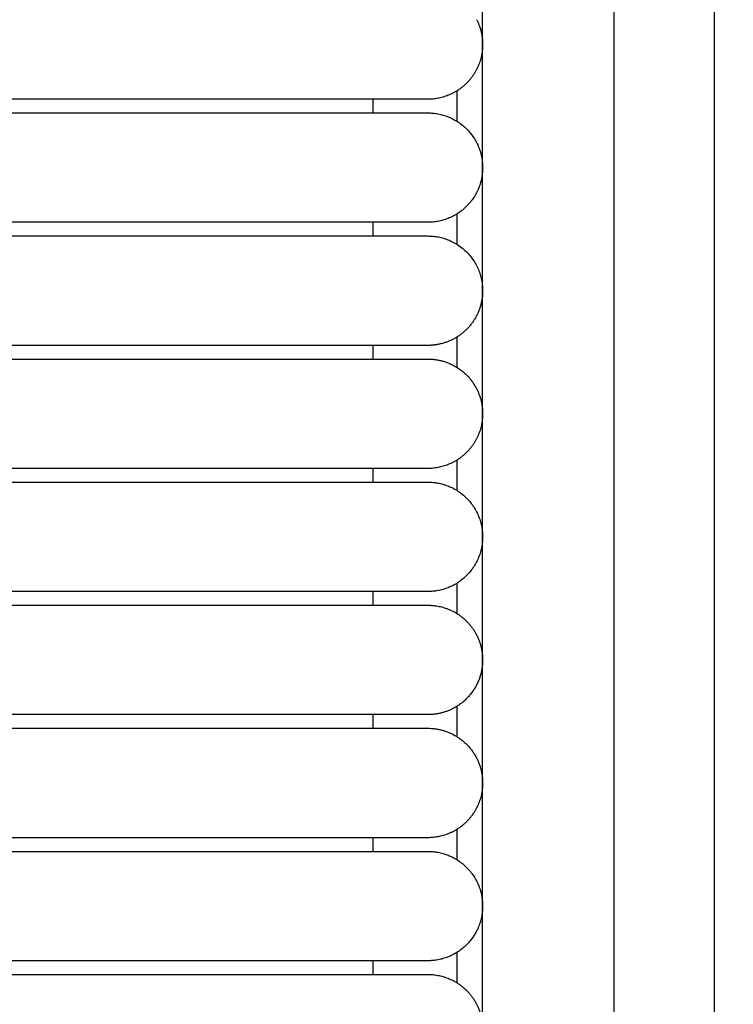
# Model space of a CAD drawing. Header units: millimetres. Extents: x -31695 to -19845, y -5614 to 7253.
# Tile 88 of 256: x -31380 to -31354, y 4864 to 4900. Entities that reach past the tile are written whole.
import ezdxf

# ---------------------------------------------------------------- set-up
doc = ezdxf.new("R2010")
doc.units = ezdxf.units.MM
doc.layers.add('2d', color=7, linetype='Continuous', true_color=0x000000)

msp = doc.modelspace()

# ---------------------------------------------------------------- linework, layer by layer
at = {"layer": '2d', "linetype": 'Continuous', "lineweight": -3}
msp.add_lwpolyline([(-31363.204, 4642.495), (-31363.204, 5407.495)], dxfattribs=at)
for points, knots in [([(-31357.749, 4624.902), (-31357.832, 4626.341), (-31357.901, 4627.78), (-31357.96, 4629.221), (-31358.024, 4630.779), (-31358.076, 4632.338), (-31358.12, 4633.897), (-31358.166, 4635.575), (-31358.204, 4637.252), (-31358.234, 4638.931), (-31358.268, 4640.756), (-31358.293, 4642.581), (-31358.313, 4644.407), (-31358.334, 4646.353), (-31358.349, 4648.299), (-31358.361, 4650.245), (-31358.373, 4652.277), (-31358.38, 4654.31), (-31358.385, 4656.342), (-31358.391, 4658.489), (-31358.393, 4660.636), (-31358.395, 4662.783), (-31358.397, 4666.01), (-31358.397, 4669.236), (-31358.397, 4672.463), (-31358.396, 4682.95), (-31358.396, 4693.438), (-31358.396, 4703.926), (-31358.396, 4715.826), (-31358.396, 4727.727), (-31358.396, 4739.627), (-31358.396, 4752.869), (-31358.396, 4766.11), (-31358.396, 4779.351), (-31358.396, 4793.947), (-31358.396, 4808.544), (-31358.396, 4823.14), (-31358.396, 4854.606), (-31358.396, 4886.071), (-31358.396, 4917.536), (-31358.396, 4950.544), (-31358.396, 4983.553), (-31358.396, 5016.561), (-31358.396, 5049.57), (-31358.396, 5082.578), (-31358.396, 5115.586), (-31358.396, 5131.318), (-31358.396, 5147.051), (-31358.396, 5162.784), (-31358.396, 5178.517), (-31358.396, 5194.251), (-31358.396, 5209.983), (-31358.396, 5217.281), (-31358.396, 5224.579), (-31358.396, 5231.877), (-31358.396, 5239.175), (-31358.396, 5246.473), (-31358.396, 5253.771), (-31358.396, 5259.091), (-31358.396, 5264.412), (-31358.396, 5269.732)], [0, 0, 0, 0, 4.32571, 4.32571, 4.32571, 9.006348, 9.006348, 9.006348, 14.041632, 14.041632, 14.041632, 19.519096, 19.519096, 19.519096, 25.35732, 25.35732, 25.35732, 31.454857, 31.454857, 31.454857, 37.895938, 37.895938, 37.895938, 47.575429, 47.575429, 47.575429, 79.038556, 79.038556, 79.038556, 114.740207, 114.740207, 114.740207, 154.464201, 154.464201, 154.464201, 198.253062, 198.253062, 198.253062, 292.648844, 292.648844, 292.648844, 391.674129, 391.674129, 391.674129, 490.698643, 490.698643, 490.698643, 537.896832, 537.896832, 537.896832, 585.096367, 585.096367, 585.096367, 606.990068, 606.990068, 606.990068, 628.884072, 628.884072, 628.884072, 644.845046, 644.845046, 644.845046, 644.845046]), ([(-31354.038, 4625.082), (-31354.121, 4626.499), (-31354.19, 4627.927), (-31354.249, 4629.346), (-31354.313, 4630.891), (-31354.365, 4632.436), (-31354.409, 4633.982), (-31354.456, 4635.649), (-31354.494, 4637.316), (-31354.525, 4638.984), (-31354.559, 4640.802), (-31354.585, 4642.619), (-31354.606, 4644.437), (-31354.628, 4646.378), (-31354.644, 4648.318), (-31354.656, 4650.259), (-31354.669, 4652.288), (-31354.677, 4654.317), (-31354.683, 4656.346), (-31354.69, 4658.491), (-31354.693, 4660.636), (-31354.695, 4662.782), (-31354.698, 4665.264), (-31354.699, 4667.746), (-31354.7, 4670.228), (-31354.7, 4670.972), (-31354.7, 4671.716), (-31354.7, 4672.46), (-31354.703, 4682.948), (-31354.706, 4693.436), (-31354.708, 4703.924), (-31354.71, 4715.824), (-31354.712, 4727.725), (-31354.714, 4739.626), (-31354.715, 4752.867), (-31354.717, 4766.109), (-31354.718, 4779.35), (-31354.719, 4793.947), (-31354.72, 4808.543), (-31354.721, 4823.14), (-31354.722, 4854.605), (-31354.723, 4886.07), (-31354.723, 4917.536), (-31354.723, 4950.544), (-31354.723, 4983.553), (-31354.723, 5016.561), (-31354.723, 5049.569), (-31354.723, 5082.578), (-31354.723, 5115.586), (-31354.723, 5131.319), (-31354.723, 5147.051), (-31354.722, 5162.784), (-31354.722, 5178.517), (-31354.721, 5194.251), (-31354.721, 5209.984), (-31354.72, 5217.282), (-31354.72, 5224.58), (-31354.719, 5231.878), (-31354.719, 5238.188), (-31354.718, 5244.497), (-31354.718, 5250.807)], [0, 0, 0, 0, 4.271346, 4.271346, 4.271346, 8.910793, 8.910793, 8.910793, 13.915218, 13.915218, 13.915218, 19.369775, 19.369775, 19.369775, 25.191998, 25.191998, 25.191998, 31.279337, 31.279337, 31.279337, 37.714779, 37.714779, 37.714779, 45.161136, 45.161136, 45.161136, 47.392834, 47.392834, 47.392834, 78.857016, 78.857016, 78.857016, 114.55941, 114.55941, 114.55941, 154.283912, 154.283912, 154.283912, 198.073133, 198.073133, 198.073133, 292.469323, 292.469323, 292.469323, 391.494727, 391.494727, 391.494727, 490.51936, 490.51936, 490.51936, 537.717708, 537.717708, 537.717708, 584.917492, 584.917492, 584.917492, 606.811354, 606.811354, 606.811354, 625.740521, 625.740521, 625.740521, 625.740521])]:
    msp.add_open_spline(points, degree=3, knots=knots, dxfattribs=at)
for points, weights, knots in [([(-31363.422, 4899.903), (-31363.204, 4899.475), (-31363.204, 4898.995), (-31363.204, 4898.167), (-31363.79, 4897.581), (-31364.376, 4896.995), (-31365.204, 4896.995)], [0.874965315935, 0.909550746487, 1, 0.853553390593, 0.853553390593, 0.853553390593, 1], [2.290392, 2.290392, 2.290392, 3.313708, 3.313708, 4.970563, 4.970563, 6.627417, 6.627417, 6.627417]), ([(-31365.204, 4896.995), (-31365.204, 4896.995), (-31367.255, 4896.995), (-31369.305, 4896.995), (-31372.204, 4896.995)], [1, 0.853553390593, 0.853553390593, 0.853553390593, 1], [0, 0, 0, 5.79899, 5.79899, 11.59798, 11.59798, 11.59798]), ([(-31372.204, 4896.495), (-31369.305, 4896.495), (-31367.255, 4896.495), (-31365.204, 4896.495), (-31365.204, 4896.495)], [1, 0.853553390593, 0.853553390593, 0.853553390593, 1], [0, 0, 0, 5.79899, 5.79899, 11.59798, 11.59798, 11.59798]), ([(-31365.204, 4896.495), (-31363.204, 4896.495), (-31363.204, 4894.495), (-31363.204, 4892.495), (-31365.204, 4892.495)], [1, 0.707106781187, 1, 0.707106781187, 1], [6.283185, 6.283185, 6.283185, 9.424778, 9.424778, 12.566371, 12.566371, 12.566371]), ([(-31365.204, 4892.495), (-31365.204, 4892.495), (-31367.255, 4892.495), (-31369.305, 4892.495), (-31372.204, 4892.495)], [1, 0.853553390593, 0.853553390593, 0.853553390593, 1], [0, 0, 0, 5.79899, 5.79899, 11.59798, 11.59798, 11.59798]), ([(-31372.204, 4891.995), (-31369.305, 4891.995), (-31367.255, 4891.995), (-31365.204, 4891.995), (-31365.204, 4891.995)], [1, 0.853553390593, 0.853553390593, 0.853553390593, 1], [0, 0, 0, 5.79899, 5.79899, 11.59798, 11.59798, 11.59798]), ([(-31365.204, 4891.995), (-31363.204, 4891.995), (-31363.204, 4889.995), (-31363.204, 4888.769), (-31364.296, 4888.213)], [1, 0.707106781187, 1, 0.797556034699, 0.874965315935], [12.566371, 12.566371, 12.566371, 15.707963, 15.707963, 17.879391, 17.879391, 17.879391]), ([(-31365.204, 4887.995), (-31365.204, 4887.995), (-31367.255, 4887.995), (-31369.305, 4887.995), (-31372.204, 4887.995)], [1, 0.853553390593, 0.853553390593, 0.853553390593, 1], [0, 0, 0, 5.79899, 5.79899, 11.59798, 11.59798, 11.59798]), ([(-31372.204, 4887.495), (-31369.305, 4887.495), (-31367.255, 4887.495), (-31365.204, 4887.495), (-31365.204, 4887.495)], [1, 0.853553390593, 0.853553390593, 0.853553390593, 1], [0, 0, 0, 5.79899, 5.79899, 11.59798, 11.59798, 11.59798]), ([(-31363.422, 4886.403), (-31363.204, 4885.975), (-31363.204, 4885.495), (-31363.204, 4884.667), (-31363.79, 4884.081), (-31364.376, 4883.495), (-31365.204, 4883.495)], [0.874965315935, 0.909550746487, 1, 0.853553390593, 0.853553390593, 0.853553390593, 1], [2.290392, 2.290392, 2.290392, 3.313708, 3.313708, 4.970563, 4.970563, 6.627417, 6.627417, 6.627417]), ([(-31365.204, 4883.495), (-31365.204, 4883.495), (-31367.255, 4883.495), (-31369.305, 4883.495), (-31372.204, 4883.495)], [1, 0.853553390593, 0.853553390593, 0.853553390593, 1], [0, 0, 0, 5.79899, 5.79899, 11.59798, 11.59798, 11.59798]), ([(-31372.204, 4882.995), (-31369.305, 4882.995), (-31367.255, 4882.995), (-31365.204, 4882.995), (-31365.204, 4882.995)], [1, 0.853553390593, 0.853553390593, 0.853553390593, 1], [0, 0, 0, 5.79899, 5.79899, 11.59798, 11.59798, 11.59798]), ([(-31365.204, 4882.995), (-31363.204, 4882.995), (-31363.204, 4880.995), (-31363.204, 4878.995), (-31365.204, 4878.995)], [1, 0.707106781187, 1, 0.707106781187, 1], [6.283185, 6.283185, 6.283185, 9.424778, 9.424778, 12.566371, 12.566371, 12.566371]), ([(-31365.204, 4878.995), (-31365.204, 4878.995), (-31367.255, 4878.995), (-31369.305, 4878.995), (-31372.204, 4878.995)], [1, 0.853553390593, 0.853553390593, 0.853553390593, 1], [0, 0, 0, 5.79899, 5.79899, 11.59798, 11.59798, 11.59798]), ([(-31372.204, 4878.495), (-31369.305, 4878.495), (-31367.255, 4878.495), (-31365.204, 4878.495), (-31365.204, 4878.495)], [1, 0.853553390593, 0.853553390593, 0.853553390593, 1], [0, 0, 0, 5.79899, 5.79899, 11.59798, 11.59798, 11.59798]), ([(-31365.204, 4878.495), (-31364.376, 4878.495), (-31363.79, 4877.909), (-31363.566, 4877.685), (-31363.422, 4877.403)], [1, 0.853553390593, 0.853553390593, 0.853553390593, 0.874965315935], [0, 0, 0, 1.656854, 1.656854, 2.290392, 2.290392, 2.290392]), ([(-31363.422, 4877.403), (-31363.204, 4876.975), (-31363.204, 4876.495), (-31363.204, 4875.269), (-31364.296, 4874.713)], [0.874965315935, 0.909550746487, 1, 0.797556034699, 0.874965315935], [14.737798, 14.737798, 14.737798, 15.707963, 15.707963, 17.879391, 17.879391, 17.879391]), ([(-31365.204, 4874.495), (-31365.204, 4874.495), (-31367.255, 4874.495), (-31369.305, 4874.495), (-31372.204, 4874.495)], [1, 0.853553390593, 0.853553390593, 0.853553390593, 1], [0, 0, 0, 5.79899, 5.79899, 11.59798, 11.59798, 11.59798]), ([(-31372.204, 4873.995), (-31369.305, 4873.995), (-31367.255, 4873.995), (-31365.204, 4873.995), (-31365.204, 4873.995)], [1, 0.853553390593, 0.853553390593, 0.853553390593, 1], [0, 0, 0, 5.79899, 5.79899, 11.59798, 11.59798, 11.59798]), ([(-31363.422, 4872.903), (-31363.204, 4872.475), (-31363.204, 4871.995), (-31363.204, 4871.167), (-31363.79, 4870.581), (-31364.376, 4869.995), (-31365.204, 4869.995)], [0.874965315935, 0.909550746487, 1, 0.853553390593, 0.853553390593, 0.853553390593, 1], [2.290392, 2.290392, 2.290392, 3.313708, 3.313708, 4.970563, 4.970563, 6.627417, 6.627417, 6.627417]), ([(-31365.204, 4869.995), (-31365.204, 4869.995), (-31367.255, 4869.995), (-31369.305, 4869.995), (-31372.204, 4869.995)], [1, 0.853553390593, 0.853553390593, 0.853553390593, 1], [0, 0, 0, 5.79899, 5.79899, 11.59798, 11.59798, 11.59798]), ([(-31372.204, 4869.495), (-31369.305, 4869.495), (-31367.255, 4869.495), (-31365.204, 4869.495), (-31365.204, 4869.495)], [1, 0.853553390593, 0.853553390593, 0.853553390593, 1], [0, 0, 0, 5.79899, 5.79899, 11.59798, 11.59798, 11.59798]), ([(-31365.204, 4869.495), (-31363.204, 4869.495), (-31363.204, 4867.495), (-31363.204, 4865.495), (-31365.204, 4865.495)], [1, 0.707106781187, 1, 0.707106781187, 1], [6.283185, 6.283185, 6.283185, 9.424778, 9.424778, 12.566371, 12.566371, 12.566371]), ([(-31365.204, 4865.495), (-31365.204, 4865.495), (-31367.255, 4865.495), (-31369.305, 4865.495), (-31372.204, 4865.495)], [1, 0.853553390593, 0.853553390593, 0.853553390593, 1], [0, 0, 0, 5.79899, 5.79899, 11.59798, 11.59798, 11.59798]), ([(-31372.204, 4864.995), (-31369.305, 4864.995), (-31367.255, 4864.995), (-31365.204, 4864.995), (-31365.204, 4864.995)], [1, 0.853553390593, 0.853553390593, 0.853553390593, 1], [0, 0, 0, 5.79899, 5.79899, 11.59798, 11.59798, 11.59798]), ([(-31365.204, 4864.995), (-31364.376, 4864.995), (-31363.79, 4864.409), (-31363.566, 4864.185), (-31363.422, 4863.903)], [1, 0.853553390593, 0.853553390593, 0.853553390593, 0.874965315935], [0, 0, 0, 1.656854, 1.656854, 2.290392, 2.290392, 2.290392]), ([(-31363.422, 4863.903), (-31363.204, 4863.475), (-31363.204, 4862.995), (-31363.204, 4860.995), (-31365.204, 4860.995)], [0.874965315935, 0.909550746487, 1, 0.707106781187, 1], [14.737798, 14.737798, 14.737798, 15.707963, 15.707963, 18.849556, 18.849556, 18.849556])]:
    msp.add_rational_spline(points, weights, degree=2, knots=knots, dxfattribs=at)
for points, degree in [([(-31364.135, 4896.185), (-31364.135, 4896.558), (-31364.135, 4896.932), (-31364.135, 4897.305)], 3), ([(-31372.204, 4896.995), (-31386.795, 4896.995), (-31401.386, 4896.995)], 2), ([(-31367.204, 4896.495), (-31367.204, 4896.745), (-31367.204, 4896.995)], 2), ([(-31389.743, 4896.495), (-31380.974, 4896.495), (-31372.204, 4896.495)], 2), ([(-31364.135, 4891.685), (-31364.135, 4892.058), (-31364.135, 4892.432), (-31364.135, 4892.805)], 3), ([(-31372.204, 4892.495), (-31380.974, 4892.495), (-31389.743, 4892.495)], 2), ([(-31367.204, 4891.995), (-31367.204, 4892.245), (-31367.204, 4892.495)], 2), ([(-31400.898, 4891.995), (-31386.551, 4891.995), (-31372.204, 4891.995)], 2), ([(-31364.135, 4887.185), (-31364.135, 4887.558), (-31364.135, 4887.932), (-31364.135, 4888.305)], 3), ([(-31372.204, 4887.995), (-31380.974, 4887.995), (-31389.743, 4887.995)], 2), ([(-31367.204, 4887.495), (-31367.204, 4887.745), (-31367.204, 4887.995)], 2), ([(-31400.898, 4887.495), (-31386.551, 4887.495), (-31372.204, 4887.495)], 2), ([(-31364.135, 4882.685), (-31364.135, 4883.058), (-31364.135, 4883.432), (-31364.135, 4883.805)], 3), ([(-31372.204, 4883.495), (-31380.974, 4883.495), (-31389.743, 4883.495)], 2), ([(-31367.204, 4882.995), (-31367.204, 4883.245), (-31367.204, 4883.495)], 2), ([(-31389.743, 4882.995), (-31380.974, 4882.995), (-31372.204, 4882.995)], 2), ([(-31364.135, 4878.185), (-31364.135, 4878.558), (-31364.135, 4878.932), (-31364.135, 4879.306)], 3), ([(-31372.204, 4878.995), (-31380.974, 4878.995), (-31389.743, 4878.995)], 2), ([(-31367.204, 4878.495), (-31367.204, 4878.745), (-31367.204, 4878.995)], 2), ([(-31400.898, 4878.495), (-31386.551, 4878.495), (-31372.204, 4878.495)], 2), ([(-31364.135, 4873.685), (-31364.135, 4874.058), (-31364.135, 4874.432), (-31364.135, 4874.805)], 3), ([(-31372.204, 4874.495), (-31386.795, 4874.495), (-31401.386, 4874.495)], 2), ([(-31367.204, 4873.995), (-31367.204, 4874.245), (-31367.204, 4874.495)], 2), ([(-31389.743, 4873.995), (-31380.974, 4873.995), (-31372.204, 4873.995)], 2), ([(-31364.135, 4869.185), (-31364.135, 4869.558), (-31364.135, 4869.932), (-31364.135, 4870.305)], 3), ([(-31372.204, 4869.995), (-31380.974, 4869.995), (-31389.743, 4869.995)], 2), ([(-31367.204, 4869.496), (-31367.204, 4869.745), (-31367.204, 4869.995)], 2), ([(-31389.743, 4869.495), (-31380.974, 4869.495), (-31372.204, 4869.495)], 2), ([(-31367.204, 4869.495), (-31367.204, 4869.495), (-31367.204, 4869.496)], 2), ([(-31364.135, 4864.685), (-31364.135, 4865.058), (-31364.135, 4865.432), (-31364.135, 4865.805)], 3), ([(-31372.204, 4865.495), (-31380.974, 4865.495), (-31389.743, 4865.495)], 2), ([(-31367.204, 4864.995), (-31367.204, 4865.245), (-31367.204, 4865.495)], 2), ([(-31389.743, 4864.995), (-31380.974, 4864.995), (-31372.204, 4864.995)], 2)]:
    msp.add_open_spline(points, degree=degree, dxfattribs=at)
for points, weights in [([(-31364.296, 4888.213), (-31364.724, 4887.995), (-31365.204, 4887.995)], [0.874965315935, 0.909550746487, 1]), ([(-31365.204, 4887.495), (-31363.979, 4887.495), (-31363.422, 4886.403)], [1, 0.797556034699, 0.874965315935]), ([(-31364.296, 4874.713), (-31364.724, 4874.495), (-31365.204, 4874.495)], [0.874965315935, 0.909550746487, 1]), ([(-31365.204, 4873.995), (-31363.979, 4873.995), (-31363.422, 4872.903)], [1, 0.797556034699, 0.874965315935])]:
    msp.add_rational_spline(points, weights, degree=2, dxfattribs=at)

doc.saveas('drawing.dxf')
